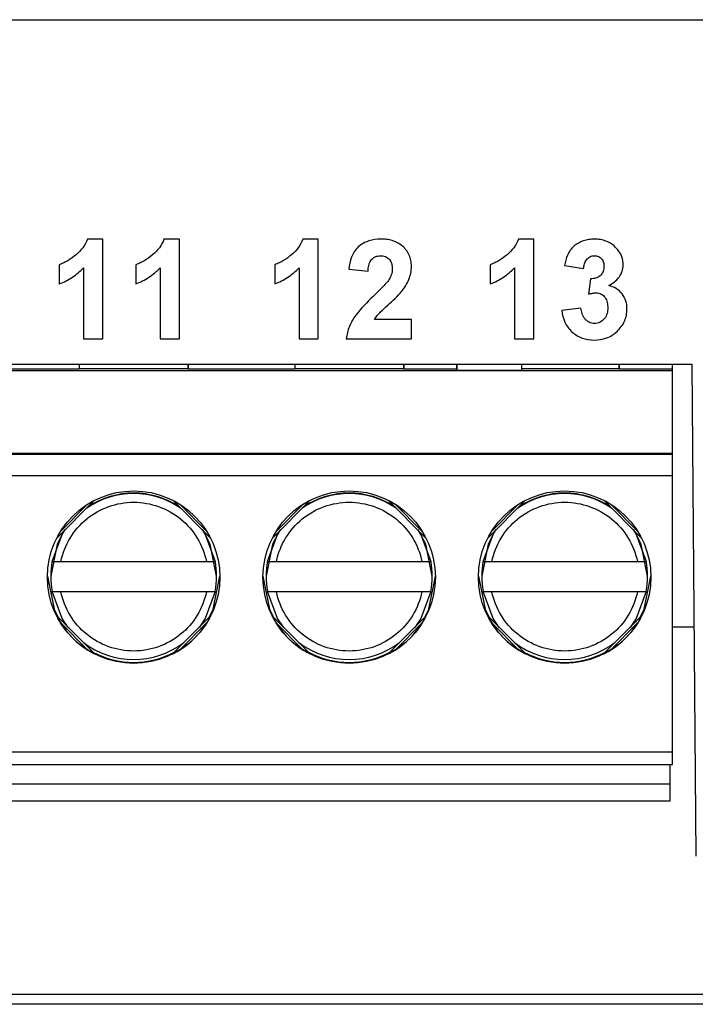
# Model space of a CAD drawing. Header units: millimetres. Extents: x -155 to 1130, y -373 to 1265.
# Tile 119 of 198: x 621 to 637, y 375 to 398. Entities that reach past the tile are written whole.
import ezdxf

# ---------------------------------------------------------------- set-up
doc = ezdxf.new("R2010")
doc.units = ezdxf.units.MM

msp = doc.modelspace()

# ---------------------------------------------------------------- linework, layer by layer
at = {"color": 7, "linetype": 'Continuous', "lineweight": 25}
for p, q in [((572.69, 397.738), (661.225, 397.738)), ((623.104, 392.649), (622.748, 392.649)), ((623.104, 390.338), (623.104, 392.649)), ((624.882, 392.649), (624.526, 392.649)), ((624.882, 390.338), (624.882, 392.649)), ((628.104, 392.649), (627.748, 392.649)), ((628.104, 390.338), (628.104, 392.649)), ((633.104, 392.649), (632.748, 392.649)), ((633.104, 390.338), (633.104, 392.649)), ((622.097, 392.056), (622.097, 391.612)), ((623.875, 392.056), (623.875, 391.612)), ((627.097, 392.056), (627.097, 391.612)), ((632.097, 392.056), (632.097, 391.612)), ((622.66, 391.983), (622.66, 390.338)), ((624.438, 391.983), (624.438, 390.338)), ((627.66, 391.983), (627.66, 390.338)), ((628.816, 391.952), (629.26, 391.908)), ((632.66, 391.983), (632.66, 390.338)), ((633.816, 392.034), (634.26, 391.967)), ((634.42, 391.73), (634.379, 391.371)), ((634.201, 391.049), (633.756, 390.994)), ((630.268, 390.782), (629.409, 390.782)), ((630.268, 390.338), (630.268, 390.782)), ((622.66, 390.338), (623.104, 390.338)), ((624.438, 390.338), (624.882, 390.338)), ((627.66, 390.338), (628.104, 390.338)), ((628.756, 390.338), (630.268, 390.338)), ((632.66, 390.338), (633.104, 390.338)), ((571.322, 389.604), (636.322, 389.604)), ((623.67, 389.738), (618.67, 389.738)), ((622.558, 389.636), (620.087, 389.636)), ((622.558, 389.737), (622.558, 389.636)), ((625.087, 389.643), (622.558, 389.643)), ((628.67, 389.738), (623.67, 389.738)), ((625.087, 389.637), (625.087, 389.738)), ((625.087, 389.737), (625.087, 389.636)), ((625.087, 389.636), (625.087, 389.637)), ((627.558, 389.636), (625.087, 389.636)), ((627.558, 389.737), (627.558, 389.636)), ((630.087, 389.643), (627.558, 389.643)), ((633.67, 389.738), (628.67, 389.738)), ((630.087, 389.637), (630.087, 389.738)), ((630.087, 389.737), (630.087, 389.636)), ((630.087, 389.636), (630.087, 389.637)), ((631.322, 389.736), (631.322, 389.605)), ((631.322, 389.625), (631.322, 389.735)), ((631.322, 389.605), (631.322, 389.625)), ((632.822, 389.605), (631.322, 389.605)), ((632.822, 389.736), (632.822, 389.605)), ((635.087, 389.643), (632.822, 389.643)), ((636.777, 389.738), (633.67, 389.738)), ((635.087, 389.738), (635.087, 389.637)), ((635.087, 389.636), (635.087, 389.737)), ((635.087, 389.636), (635.087, 389.637)), ((636.322, 389.636), (635.087, 389.636)), ((636.322, 389.636), (636.322, 389.737)), ((636.322, 389.604), (636.322, 389.636)), ((636.322, 387.688), (636.322, 389.604)), ((636.877, 378.336), (636.777, 389.738)), ((571.322, 387.688), (636.322, 387.688)), ((571.322, 387.664), (636.322, 387.664)), ((636.322, 387.664), (636.322, 387.688)), ((636.322, 387.16), (571.322, 387.16)), ((636.322, 380.76), (636.322, 387.16)), ((622.04, 385.717), (622.915, 386.592)), ((624.73, 386.592), (625.605, 385.717)), ((627.04, 385.717), (627.915, 386.592)), ((629.73, 386.592), (630.605, 385.717)), ((632.04, 385.717), (632.915, 386.592)), ((634.73, 386.592), (635.605, 385.717)), ((621.929, 385.18), (621.929, 385.174)), ((622.133, 385.172), (625.511, 385.172)), ((625.715, 385.174), (625.715, 385.18)), ((626.929, 385.18), (626.929, 385.174)), ((627.133, 385.172), (630.511, 385.172)), ((630.715, 385.174), (630.715, 385.18)), ((631.929, 385.18), (631.929, 385.174)), ((632.133, 385.172), (635.511, 385.172)), ((635.715, 385.174), (635.715, 385.18)), ((621.897, 384.834), (621.897, 384.83)), ((625.747, 384.83), (625.747, 384.834)), ((626.897, 384.834), (626.897, 384.83)), ((630.747, 384.83), (630.747, 384.834)), ((631.897, 384.834), (631.897, 384.83)), ((635.747, 384.83), (635.747, 384.834)), ((621.929, 384.474), (621.929, 384.48)), ((621.929, 384.48), (625.715, 384.48)), ((625.511, 384.472), (622.133, 384.472)), ((625.715, 384.48), (625.715, 384.474)), ((626.929, 384.474), (626.929, 384.48)), ((626.929, 384.48), (630.715, 384.48)), ((630.511, 384.472), (627.133, 384.472)), ((630.715, 384.48), (630.715, 384.474)), ((631.929, 384.474), (631.929, 384.48)), ((631.929, 384.48), (635.715, 384.48)), ((635.511, 384.472), (632.133, 384.472)), ((635.715, 384.48), (635.715, 384.474)), ((622.92, 383.028), (622.038, 383.91)), ((625.607, 383.911), (624.725, 383.028)), ((627.92, 383.028), (627.038, 383.91)), ((630.607, 383.911), (629.725, 383.028)), ((632.92, 383.028), (632.038, 383.91)), ((635.607, 383.911), (634.725, 383.028)), ((622.129, 383.747), (622.758, 383.119)), ((624.887, 383.119), (625.515, 383.747)), ((627.129, 383.747), (627.758, 383.119)), ((629.887, 383.119), (630.515, 383.747)), ((632.129, 383.747), (632.758, 383.119)), ((634.887, 383.119), (635.515, 383.747)), ((636.322, 383.66), (636.83, 383.66)), ((636.322, 383.66), (636.83, 383.66)), ((571.322, 380.76), (636.322, 380.76)), ((636.322, 380.463), (636.322, 380.76)), ((571.322, 380.463), (636.322, 380.463)), ((636.272, 380.014), (636.272, 380.463)), ((571.372, 380.014), (636.272, 380.014)), ((636.272, 379.614), (636.272, 380.014)), ((636.272, 379.614), (571.372, 379.614)), ((663.08, 375.128), (579.695, 375.128)), ((663.955, 374.904), (577.857, 374.904))]:
    msp.add_line(p, q, dxfattribs=at)
at = {"color": 8, "linetype": 'Continuous', "lineweight": 25}
for p, q in [((631.322, 389.636), (630.087, 389.636)), ((622.752, 386.5), (622.133, 385.88)), ((625.512, 385.88), (624.892, 386.5)), ((627.752, 386.5), (627.133, 385.88)), ((630.512, 385.88), (629.892, 386.5)), ((632.752, 386.5), (632.133, 385.88)), ((635.512, 385.88), (634.892, 386.5))]:
    msp.add_line(p, q, dxfattribs=at)
at = {"color": 7, "linetype": 'Continuous', "lineweight": 25, "flags": 128}
for points in [[(636.322, 387.16), (636.322, 387.257), (636.322, 387.351), (636.322, 387.438), (636.322, 387.515), (636.322, 387.577), (636.322, 387.624), (636.322, 387.654), (636.322, 387.664)], [(622.213, 385.89), (622.044, 385.571), (621.897, 384.834), (621.897, 384.834)], [(625.747, 384.834), (625.601, 385.571), (625.432, 385.89)], [(627.213, 385.89), (627.044, 385.571), (626.897, 384.834), (626.897, 384.834)], [(630.747, 384.834), (630.601, 385.571), (630.432, 385.89)], [(632.213, 385.89), (632.044, 385.571), (631.897, 384.834), (631.897, 384.834)], [(635.747, 384.834), (635.601, 385.571), (635.432, 385.89)], [(621.822, 384.833), (621.975, 384.068), (622.06, 383.888)], [(625.585, 383.888), (625.67, 384.068), (625.822, 384.833)], [(626.822, 384.833), (626.975, 384.068), (627.06, 383.888)], [(630.585, 383.888), (630.67, 384.068), (630.822, 384.833)], [(631.822, 384.833), (631.975, 384.068), (632.06, 383.888)], [(635.585, 383.888), (635.67, 384.068), (635.822, 384.833)], [(622.304, 383.64), (622.161, 383.851), (621.929, 384.474)], [(625.715, 384.474), (625.483, 383.851), (625.343, 383.644)], [(627.305, 383.64), (627.161, 383.851), (626.929, 384.474)], [(630.715, 384.474), (630.483, 383.851), (630.343, 383.644)], [(632.305, 383.64), (632.161, 383.851), (631.929, 384.474)], [(635.715, 384.474), (635.483, 383.851), (635.343, 383.644)]]:
    msp.add_lwpolyline(points, dxfattribs=at)
at = {"color": 8, "linetype": 'Continuous', "lineweight": 25, "flags": 128}
for points in [[(621.929, 385.174), (622.161, 385.796), (622.234, 385.912)], [(625.41, 385.912), (625.483, 385.796), (625.715, 385.174)], [(626.929, 385.174), (627.161, 385.796), (627.234, 385.912)], [(630.41, 385.912), (630.483, 385.796), (630.715, 385.174)], [(631.929, 385.174), (632.161, 385.796), (632.234, 385.912)], [(635.41, 385.912), (635.483, 385.796), (635.715, 385.174)]]:
    msp.add_lwpolyline(points, dxfattribs=at)
at = {"color": 7, "linetype": 'Continuous', "lineweight": 25}
for centre in [(623.822, 384.81), (628.822, 384.81), (633.822, 384.81)]:
    msp.add_circle(centre, 2, dxfattribs=at)
at = {"color": 8, "linetype": 'Continuous', "lineweight": 25}
for centre in [(623.822, 384.823), (628.822, 384.823), (633.822, 384.823)]:
    msp.add_arc(centre, 1.925, 55.584, 124.416, dxfattribs=at)
at = {"color": 7, "linetype": 'Continuous', "lineweight": 25}
for centre, radius, start, end in [((623.822, 384.834), 1.925, 56.717, 123.2829), ((628.822, 384.834), 1.925, 56.717, 123.2829), ((633.822, 384.834), 1.925, 56.717, 123.2829), ((623.822, 384.83), 1.925, 169.5239, 190.4761), ((623.823, 384.83), 1.925, 349.5239, 10.4761), ((628.822, 384.83), 1.925, 169.5239, 190.4761), ((628.823, 384.83), 1.925, 349.5239, 10.4761), ((633.822, 384.83), 1.925, 169.5239, 190.4761), ((633.823, 384.83), 1.925, 349.5239, 10.4761), ((623.822, 384.824), 1.925, 232.6797, 307.3203), ((628.822, 384.824), 1.925, 232.6797, 307.3203), ((633.822, 384.824), 1.925, 232.6797, 307.3203), ((623.822, 384.834), 2, 241.7937, 298.2063), ((628.822, 384.834), 2, 241.7937, 298.2063), ((633.822, 384.834), 2, 241.7937, 298.2063)]:
    msp.add_arc(centre, radius, start, end, dxfattribs=at)
for centre, major_axis, start_param, end_param in [((623.822, 384.822), (0.772, 1.854), 2.52839, 2.976541), ((623.822, 384.822), (-0.772, 1.854), 3.306638, 3.754788), ((628.822, 384.822), (0.772, 1.854), 2.52839, 2.976541), ((628.822, 384.822), (-0.772, 1.854), 3.306638, 3.754788), ((633.822, 384.822), (0.772, 1.854), 2.52839, 2.976541), ((633.822, 384.822), (-0.772, 1.854), 3.306638, 3.754788)]:
    msp.add_ellipse(centre, major_axis=major_axis, ratio=0.99501, start_param=start_param, end_param=end_param, dxfattribs=at)
for points, knots in [([(622.748, 392.649), (622.721, 392.578), (622.686, 392.511), (622.597, 392.389), (622.543, 392.334), (622.427, 392.238), (622.366, 392.194), (622.269, 392.135), (622.236, 392.116), (622.168, 392.083), (622.132, 392.07), (622.097, 392.056)], [0, 0, 0, 0, 0.25, 0.25, 0.5, 0.5, 0.75, 0.75, 0.875, 0.875, 1, 1, 1, 1]), ([(624.526, 392.649), (624.499, 392.578), (624.464, 392.511), (624.375, 392.389), (624.321, 392.334), (624.205, 392.238), (624.144, 392.194), (624.047, 392.135), (624.014, 392.116), (623.946, 392.083), (623.91, 392.07), (623.875, 392.056)], [0, 0, 0, 0, 0.25, 0.25, 0.5, 0.5, 0.75, 0.75, 0.875, 0.875, 1, 1, 1, 1]), ([(627.748, 392.649), (627.721, 392.578), (627.686, 392.511), (627.597, 392.389), (627.543, 392.334), (627.427, 392.238), (627.366, 392.194), (627.269, 392.135), (627.236, 392.116), (627.168, 392.083), (627.132, 392.07), (627.097, 392.056)], [0, 0, 0, 0, 0.25, 0.25, 0.5, 0.5, 0.75, 0.75, 0.875, 0.875, 1, 1, 1, 1]), ([(629.558, 392.649), (629.463, 392.648), (629.369, 392.637), (629.189, 392.578), (629.102, 392.531), (628.961, 392.402), (628.911, 392.319), (628.843, 392.141), (628.827, 392.047), (628.816, 391.952)], [0, 0, 0, 0, 0.25, 0.25, 0.5, 0.5, 0.75, 0.75, 1, 1, 1, 1]), ([(630.268, 392.02), (630.267, 392.065), (630.264, 392.109), (630.246, 392.196), (630.233, 392.239), (630.178, 392.36), (630.122, 392.432), (629.987, 392.547), (629.907, 392.589), (629.779, 392.627), (629.735, 392.636), (629.647, 392.647), (629.603, 392.648), (629.558, 392.649)], [0, 0, 0, 0, 0.125, 0.125, 0.25, 0.25, 0.5, 0.5, 0.75, 0.75, 0.875, 0.875, 1, 1, 1, 1]), ([(632.748, 392.649), (632.721, 392.578), (632.686, 392.511), (632.597, 392.389), (632.543, 392.334), (632.427, 392.238), (632.366, 392.194), (632.269, 392.135), (632.236, 392.116), (632.168, 392.083), (632.132, 392.07), (632.097, 392.056)], [0, 0, 0, 0, 0.25, 0.25, 0.5, 0.5, 0.75, 0.75, 0.875, 0.875, 1, 1, 1, 1]), ([(634.51, 392.649), (634.467, 392.648), (634.425, 392.646), (634.341, 392.634), (634.3, 392.624), (634.179, 392.583), (634.102, 392.542), (633.972, 392.429), (633.924, 392.357), (633.855, 392.2), (633.834, 392.118), (633.816, 392.034)], [0, 0, 0, 0, 0.125, 0.125, 0.25, 0.25, 0.5, 0.5, 0.75, 0.75, 1, 1, 1, 1]), ([(635.02, 392.441), (634.987, 392.475), (634.952, 392.507), (634.874, 392.562), (634.832, 392.584), (634.744, 392.618), (634.698, 392.63), (634.605, 392.646), (634.558, 392.648), (634.51, 392.649)], [0, 0, 0, 0, 0.25, 0.25, 0.5, 0.5, 0.75, 0.75, 1, 1, 1, 1]), ([(635.179, 392.056), (635.178, 392.092), (635.176, 392.128), (635.162, 392.198), (635.151, 392.232), (635.11, 392.329), (635.068, 392.388), (635.02, 392.441)], [0, 0, 0, 0, 0.25, 0.25, 0.5, 0.5, 1, 1, 1, 1]), ([(629.26, 391.908), (629.263, 391.951), (629.268, 391.994), (629.287, 392.077), (629.302, 392.119), (629.35, 392.191), (629.384, 392.22), (629.462, 392.257), (629.506, 392.262), (629.549, 392.264)], [0, 0, 0, 0, 0.25, 0.25, 0.5, 0.5, 0.75, 0.75, 1, 1, 1, 1]), ([(629.549, 392.264), (629.588, 392.262), (629.626, 392.259), (629.699, 392.231), (629.731, 392.207), (629.781, 392.149), (629.799, 392.113), (629.82, 392.038), (629.822, 391.999), (629.823, 391.96)], [0, 0, 0, 0, 0.25, 0.25, 0.5, 0.5, 0.75, 0.75, 1, 1, 1, 1]), ([(634.26, 391.967), (634.265, 392.003), (634.27, 392.038), (634.291, 392.106), (634.307, 392.139), (634.35, 392.197), (634.378, 392.222), (634.426, 392.247), (634.443, 392.254), (634.478, 392.262), (634.496, 392.263), (634.514, 392.264)], [0, 0, 0, 0, 0.25, 0.25, 0.5, 0.5, 0.75, 0.75, 0.875, 0.875, 1, 1, 1, 1]), ([(634.514, 392.264), (634.545, 392.262), (634.575, 392.259), (634.633, 392.235), (634.658, 392.215), (634.699, 392.168), (634.713, 392.14), (634.731, 392.08), (634.733, 392.049), (634.734, 392.017)], [0, 0, 0, 0, 0.25, 0.25, 0.5, 0.5, 0.75, 0.75, 1, 1, 1, 1]), ([(634.846, 391.571), (634.936, 391.622), (635.022, 391.683), (635.115, 391.807), (635.139, 391.854), (635.171, 391.952), (635.177, 392.004), (635.179, 392.056)], [0, 0, 0, 0, 0.5, 0.5, 0.75, 0.75, 1, 1, 1, 1]), ([(622.097, 391.612), (622.203, 391.653), (622.305, 391.703), (622.495, 391.828), (622.58, 391.902), (622.66, 391.983)], [0, 0, 0, 0, 0.5, 0.5, 1, 1, 1, 1]), ([(623.875, 391.612), (623.981, 391.653), (624.083, 391.703), (624.273, 391.828), (624.358, 391.902), (624.438, 391.983)], [0, 0, 0, 0, 0.5, 0.5, 1, 1, 1, 1]), ([(627.097, 391.612), (627.203, 391.653), (627.305, 391.703), (627.495, 391.828), (627.58, 391.902), (627.66, 391.983)], [0, 0, 0, 0, 0.5, 0.5, 1, 1, 1, 1]), ([(629.823, 391.96), (629.821, 391.913), (629.815, 391.865), (629.783, 391.776), (629.76, 391.734), (629.735, 391.693)], [0, 0, 0, 0, 0.5, 0.5, 1, 1, 1, 1]), ([(630.044, 391.44), (630.108, 391.525), (630.167, 391.614), (630.227, 391.761), (630.243, 391.811), (630.263, 391.914), (630.267, 391.967), (630.268, 392.02)], [0, 0, 0, 0, 0.5, 0.5, 0.75, 0.75, 1, 1, 1, 1]), ([(632.097, 391.612), (632.203, 391.653), (632.305, 391.703), (632.495, 391.828), (632.58, 391.902), (632.66, 391.983)], [0, 0, 0, 0, 0.5, 0.5, 1, 1, 1, 1]), ([(634.734, 392.017), (634.732, 391.977), (634.729, 391.937), (634.7, 391.861), (634.677, 391.826), (634.617, 391.772), (634.58, 391.754), (634.502, 391.732), (634.461, 391.73), (634.42, 391.73)], [0, 0, 0, 0, 0.25, 0.25, 0.5, 0.5, 0.75, 0.75, 1, 1, 1, 1]), ([(629.735, 391.693), (629.71, 391.658), (629.682, 391.625), (629.653, 391.593), (629.625, 391.562), (629.595, 391.531), (629.565, 391.5), (629.505, 391.439), (629.443, 391.38), (629.381, 391.32)], [0, 0, 0, 0, 0.0001291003, 0.0001291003, 0.0001291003, 0.0002578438, 0.0002578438, 0.0002578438, 0.0005144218, 0.0005144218, 0.0005144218, 0.0005144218]), ([(629.409, 390.782), (629.429, 390.815), (629.45, 390.847), (629.498, 390.906), (629.524, 390.934), (629.606, 391.014), (629.662, 391.066), (629.832, 391.22), (629.948, 391.32), (630.044, 391.44)], [0, 0, 0, 0, 0.125, 0.125, 0.25, 0.25, 0.5, 0.5, 1, 1, 1, 1]), ([(634.379, 391.371), (634.393, 391.376), (634.407, 391.38), (634.422, 391.384), (634.437, 391.388), (634.451, 391.391), (634.466, 391.394), (634.495, 391.4), (634.525, 391.404), (634.555, 391.404)], [0, 0, 0, 0, 0.0000451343, 0.0000451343, 0.0000451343, 0.0000903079, 0.0000903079, 0.0000903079, 0.0001803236, 0.0001803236, 0.0001803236, 0.0001803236]), ([(634.555, 391.404), (634.596, 391.402), (634.636, 391.395), (634.707, 391.354), (634.737, 391.325), (634.783, 391.259), (634.8, 391.22), (634.819, 391.141), (634.822, 391.1), (634.823, 391.059)], [0, 0, 0, 0, 0.25, 0.25, 0.5, 0.5, 0.75, 0.75, 1, 1, 1, 1]), ([(635.268, 391.03), (635.266, 391.093), (635.26, 391.154), (635.224, 391.272), (635.194, 391.329), (635.119, 391.427), (635.072, 391.47), (634.966, 391.535), (634.907, 391.556), (634.846, 391.571)], [0, 0, 0, 0, 0.25, 0.25, 0.5, 0.5, 0.75, 0.75, 1, 1, 1, 1]), ([(629.381, 391.32), (629.238, 391.182), (629.095, 391.042), (628.916, 390.803), (628.866, 390.718), (628.81, 390.58), (628.794, 390.533), (628.77, 390.436), (628.763, 390.387), (628.756, 390.338)], [0, 0, 0, 0, 0.5, 0.5, 0.75, 0.75, 0.875, 0.875, 1, 1, 1, 1]), ([(633.756, 390.994), (633.768, 390.901), (633.788, 390.81), (633.867, 390.639), (633.922, 390.564), (634.059, 390.435), (634.139, 390.385), (634.316, 390.322), (634.41, 390.309), (634.504, 390.308)], [0, 0, 0, 0, 0.25, 0.25, 0.5, 0.5, 0.75, 0.75, 1, 1, 1, 1]), ([(634.513, 390.693), (634.492, 390.694), (634.47, 390.695), (634.428, 390.704), (634.407, 390.712), (634.349, 390.742), (634.315, 390.771), (634.261, 390.839), (634.242, 390.88), (634.214, 390.962), (634.207, 391.005), (634.201, 391.049)], [0, 0, 0, 0, 0.125, 0.125, 0.25, 0.25, 0.5, 0.5, 0.75, 0.75, 1, 1, 1, 1]), ([(634.504, 390.308), (634.602, 390.31), (634.699, 390.322), (634.884, 390.39), (634.966, 390.442), (635.11, 390.576), (635.17, 390.656), (635.23, 390.79), (635.244, 390.836), (635.263, 390.932), (635.267, 390.981), (635.268, 391.03)], [0, 0, 0, 0, 0.25, 0.25, 0.5, 0.5, 0.75, 0.75, 0.875, 0.875, 1, 1, 1, 1]), ([(634.823, 391.059), (634.822, 391.014), (634.819, 390.97), (634.795, 390.884), (634.775, 390.843), (634.719, 390.772), (634.684, 390.743), (634.604, 390.703), (634.559, 390.694), (634.513, 390.693)], [0, 0, 0, 0, 0.25, 0.25, 0.5, 0.5, 0.75, 0.75, 1, 1, 1, 1]), ([(622.133, 385.172), (622.214, 385.56), (622.426, 385.909), (623.041, 386.41), (623.426, 386.547), (624.219, 386.547), (624.604, 386.41), (625.219, 385.909), (625.431, 385.56), (625.511, 385.172)], [0, 0, 0, 0, 0.25, 0.25, 0.5, 0.5, 0.75, 0.75, 1, 1, 1, 1]), ([(627.133, 385.172), (627.214, 385.56), (627.426, 385.909), (628.041, 386.41), (628.426, 386.547), (629.219, 386.547), (629.604, 386.41), (630.219, 385.909), (630.431, 385.56), (630.511, 385.172)], [0, 0, 0, 0, 0.25, 0.25, 0.5, 0.5, 0.75, 0.75, 1, 1, 1, 1]), ([(632.133, 385.172), (632.214, 385.56), (632.426, 385.909), (633.041, 386.41), (633.426, 386.547), (634.219, 386.547), (634.604, 386.41), (635.219, 385.909), (635.431, 385.56), (635.511, 385.172)], [0, 0, 0, 0, 0.25, 0.25, 0.5, 0.5, 0.75, 0.75, 1, 1, 1, 1]), ([(621.929, 385.174), (621.929, 385.173), (621.952, 385.173), (622.027, 385.172), (622.08, 385.172), (622.133, 385.172)], [0, 0, 0, 0, 0.5, 0.5, 1, 1, 1, 1]), ([(625.511, 385.172), (625.565, 385.172), (625.617, 385.172), (625.693, 385.173), (625.715, 385.173), (625.715, 385.174)], [0, 0, 0, 0, 0.5, 0.5, 1, 1, 1, 1]), ([(626.929, 385.174), (626.929, 385.173), (626.952, 385.173), (627.027, 385.172), (627.08, 385.172), (627.133, 385.172)], [0, 0, 0, 0, 0.5, 0.5, 1, 1, 1, 1]), ([(630.511, 385.172), (630.565, 385.172), (630.617, 385.172), (630.693, 385.173), (630.715, 385.173), (630.715, 385.174)], [0, 0, 0, 0, 0.5, 0.5, 1, 1, 1, 1]), ([(631.929, 385.174), (631.929, 385.173), (631.952, 385.173), (632.027, 385.172), (632.08, 385.172), (632.133, 385.172)], [0, 0, 0, 0, 0.5, 0.5, 1, 1, 1, 1]), ([(635.511, 385.172), (635.565, 385.172), (635.617, 385.172), (635.693, 385.173), (635.715, 385.173), (635.715, 385.174)], [0, 0, 0, 0, 0.5, 0.5, 1, 1, 1, 1]), ([(622.133, 384.472), (622.08, 384.472), (622.028, 384.472), (621.952, 384.473), (621.929, 384.473), (621.929, 384.474)], [0, 0, 0, 0, 0.5, 0.5, 1, 1, 1, 1]), ([(625.511, 384.472), (625.431, 384.083), (625.219, 383.735), (624.604, 383.234), (624.219, 383.097), (623.426, 383.097), (623.041, 383.234), (622.426, 383.735), (622.214, 384.083), (622.133, 384.472)], [0, 0, 0, 0, 0.25, 0.25, 0.5, 0.5, 0.75, 0.75, 1, 1, 1, 1]), ([(625.715, 384.474), (625.715, 384.473), (625.693, 384.473), (625.617, 384.472), (625.565, 384.472), (625.511, 384.472)], [0, 0, 0, 0, 0.5, 0.5, 1, 1, 1, 1]), ([(627.133, 384.472), (627.08, 384.472), (627.028, 384.472), (626.952, 384.473), (626.929, 384.473), (626.929, 384.474)], [0, 0, 0, 0, 0.5, 0.5, 1, 1, 1, 1]), ([(630.511, 384.472), (630.431, 384.083), (630.219, 383.735), (629.604, 383.234), (629.219, 383.097), (628.426, 383.097), (628.041, 383.234), (627.426, 383.735), (627.214, 384.083), (627.133, 384.472)], [0, 0, 0, 0, 0.25, 0.25, 0.5, 0.5, 0.75, 0.75, 1, 1, 1, 1]), ([(630.715, 384.474), (630.715, 384.473), (630.693, 384.473), (630.617, 384.472), (630.565, 384.472), (630.511, 384.472)], [0, 0, 0, 0, 0.5, 0.5, 1, 1, 1, 1]), ([(632.133, 384.472), (632.08, 384.472), (632.028, 384.472), (631.952, 384.473), (631.929, 384.473), (631.929, 384.474)], [0, 0, 0, 0, 0.5, 0.5, 1, 1, 1, 1]), ([(635.511, 384.472), (635.431, 384.083), (635.219, 383.735), (634.604, 383.234), (634.219, 383.097), (633.426, 383.097), (633.041, 383.234), (632.426, 383.735), (632.214, 384.083), (632.133, 384.472)], [0, 0, 0, 0, 0.25, 0.25, 0.5, 0.5, 0.75, 0.75, 1, 1, 1, 1]), ([(635.715, 384.474), (635.715, 384.473), (635.693, 384.473), (635.617, 384.472), (635.565, 384.472), (635.511, 384.472)], [0, 0, 0, 0, 0.5, 0.5, 1, 1, 1, 1]), ([(622.039, 383.908), (622.037, 383.912), (622.037, 383.912), (622.04, 383.904), (622.044, 383.898), (622.054, 383.877), (622.063, 383.861), (622.089, 383.813), (622.109, 383.78), (622.129, 383.747)], [0, 0, 0, 0, 0.125, 0.125, 0.25, 0.25, 0.5, 0.5, 1, 1, 1, 1]), ([(625.515, 383.747), (625.527, 383.767), (625.551, 383.804), (625.577, 383.851), (625.594, 383.884), (625.602, 383.9), (625.606, 383.908), (625.608, 383.911), (625.607, 383.911), (625.607, 383.91)], [0, 0, 0, 0, 0.3132255, 0.6155575, 0.7615945, 0.8742508, 0.935407, 0.9870104, 1, 1, 1, 1]), ([(627.039, 383.908), (627.037, 383.912), (627.037, 383.912), (627.04, 383.904), (627.044, 383.898), (627.054, 383.877), (627.063, 383.861), (627.089, 383.813), (627.109, 383.78), (627.129, 383.747)], [0, 0, 0, 0, 0.125, 0.125, 0.25, 0.25, 0.5, 0.5, 1, 1, 1, 1]), ([(630.515, 383.747), (630.527, 383.767), (630.551, 383.804), (630.577, 383.851), (630.594, 383.884), (630.602, 383.9), (630.606, 383.908), (630.608, 383.911), (630.607, 383.911), (630.607, 383.91)], [0, 0, 0, 0, 0.313226, 0.615558, 0.761594, 0.874251, 0.935407, 0.98701, 1, 1, 1, 1]), ([(632.039, 383.908), (632.037, 383.912), (632.037, 383.912), (632.04, 383.904), (632.044, 383.898), (632.054, 383.877), (632.063, 383.861), (632.089, 383.813), (632.109, 383.78), (632.129, 383.747)], [0, 0, 0, 0, 0.125, 0.125, 0.25, 0.25, 0.5, 0.5, 1, 1, 1, 1]), ([(635.515, 383.747), (635.527, 383.767), (635.551, 383.804), (635.577, 383.851), (635.594, 383.884), (635.602, 383.9), (635.606, 383.908), (635.608, 383.911), (635.607, 383.911), (635.607, 383.91)], [0, 0, 0, 0, 0.3132255, 0.6155575, 0.7615945, 0.8742508, 0.935407, 0.9870104, 1, 1, 1, 1]), ([(622.758, 383.119), (622.777, 383.107), (622.815, 383.084), (622.862, 383.058), (622.894, 383.041), (622.91, 383.033), (622.918, 383.029), (622.921, 383.027), (622.92, 383.028), (622.92, 383.028)], [0, 0, 0, 0, 0.313226, 0.615558, 0.761595, 0.874251, 0.935407, 0.98701, 1, 1, 1, 1]), ([(624.727, 383.029), (624.724, 383.027), (624.723, 383.027), (624.731, 383.031), (624.737, 383.034), (624.757, 383.044), (624.773, 383.053), (624.821, 383.079), (624.854, 383.098), (624.887, 383.119)], [0, 0, 0, 0, 0.125, 0.125, 0.25, 0.25, 0.5, 0.5, 1, 1, 1, 1]), ([(627.758, 383.119), (627.777, 383.107), (627.815, 383.084), (627.862, 383.058), (627.894, 383.041), (627.91, 383.033), (627.918, 383.029), (627.921, 383.027), (627.92, 383.028), (627.92, 383.028)], [0, 0, 0, 0, 0.313226, 0.615558, 0.761595, 0.874251, 0.935407, 0.98701, 1, 1, 1, 1]), ([(629.727, 383.029), (629.724, 383.027), (629.723, 383.027), (629.731, 383.031), (629.737, 383.034), (629.757, 383.044), (629.773, 383.053), (629.821, 383.079), (629.854, 383.098), (629.887, 383.119)], [0, 0, 0, 0, 0.125, 0.125, 0.25, 0.25, 0.5, 0.5, 1, 1, 1, 1]), ([(632.758, 383.119), (632.777, 383.107), (632.815, 383.084), (632.862, 383.058), (632.894, 383.041), (632.91, 383.033), (632.918, 383.029), (632.921, 383.027), (632.92, 383.028), (632.92, 383.028)], [0, 0, 0, 0, 0.313226, 0.615558, 0.761595, 0.874251, 0.935407, 0.98701, 1, 1, 1, 1]), ([(634.727, 383.029), (634.724, 383.027), (634.723, 383.027), (634.731, 383.031), (634.737, 383.034), (634.757, 383.044), (634.773, 383.053), (634.821, 383.079), (634.854, 383.098), (634.887, 383.119)], [0, 0, 0, 0, 0.125, 0.125, 0.25, 0.25, 0.5, 0.5, 1, 1, 1, 1])]:
    msp.add_open_spline(points, degree=3, knots=knots, dxfattribs=at)

doc.saveas('drawing.dxf')
